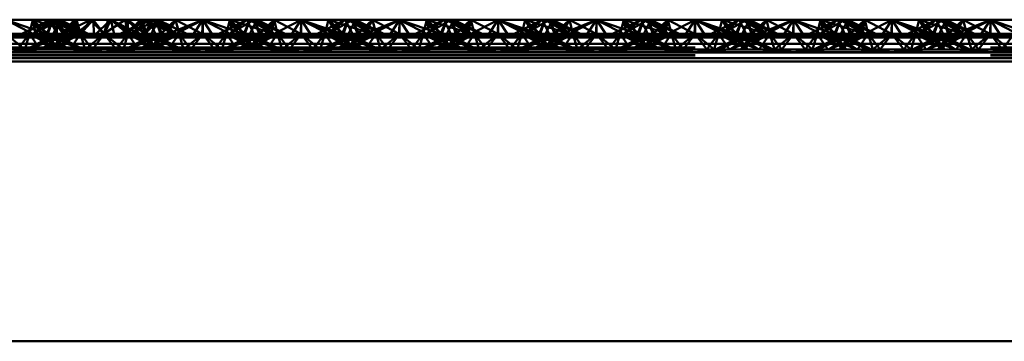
# Paper-space layout 'Layout1' of a CAD drawing. Extents: x -2 to 1033, y -36 to 596.
# Tile 127 of 256: x 370.292 to 372.792, y 405.325 to 406.141. Entities that reach past the tile are written whole.
import ezdxf

# ---------------------------------------------------------------- set-up
doc = ezdxf.new("R2010")
doc.units = 0
doc.linetypes.add('ACAD_ISO02W100', pattern=[15, 12, -3])
doc.layers.add('SS_ZEBRIKY', color=24, linetype='CONTINUOUS', lineweight=50)

psp = doc.layouts.get("Layout1")

# ---------------------------------------------------------------- linework, layer by layer
at = {"layer": 'SS_ZEBRIKY', "color": 3, "linetype": 'ACAD_ISO02W100', "ltscale": 0.25}
for p, q in [((370.2563, 406.1408), (370.333, 406.1008)), ((370.3758, 406.1408), (370.2969, 406.105)), ((370.3253, 406.1408), (370.3163, 406.105)), ((370.3971, 406.1408), (370.3248, 406.105)), ((370.3758, 406.1408), (370.3248, 406.105)), ((370.3253, 406.1408), (370.333, 406.1008)), ((370.3253, 406.1408), (370.3466, 406.1042)), ((370.3634, 406.105), (370.3253, 406.1408)), ((370.3393, 406.1263), (370.3599, 406.105)), ((370.3516, 406.1324), (370.4369, 406.105)), ((370.3758, 406.1408), (370.3603, 406.105)), ((370.3603, 406.105), (370.3724, 406.133)), ((370.3634, 406.105), (370.3758, 406.1408)), ((370.3684, 406.1408), (370.3863, 406.105)), ((370.3724, 406.133), (370.3758, 406.1408)), ((370.3758, 406.1408), (370.3863, 406.105)), ((370.3758, 406.1408), (370.4024, 406.105)), ((370.3758, 406.1408), (370.4369, 406.105)), ((370.4389, 406.105), (370.3758, 406.1408)), ((370.3758, 406.1408), (370.4658, 406.105)), ((370.3813, 406.115), (370.3942, 406.1408)), ((370.3863, 406.105), (370.3865, 406.1408)), ((370.4024, 406.105), (370.3865, 406.1408)), ((370.4389, 406.105), (370.3942, 406.1408)), ((370.4658, 406.105), (370.3942, 406.1408)), ((370.3971, 406.1408), (370.401, 406.105)), ((370.3971, 406.1408), (370.4024, 406.105)), ((370.3971, 406.1408), (370.4463, 406.105)), ((370.401, 406.105), (370.4711, 406.1408)), ((370.401, 406.105), (370.43, 406.1408)), ((370.4024, 406.105), (370.4358, 406.1408)), ((370.43, 406.1408), (370.4463, 406.105)), ((370.4463, 406.105), (370.4358, 406.1408)), ((370.4778, 406.1408), (370.4463, 406.105)), ((370.4463, 406.105), (370.4711, 406.1408)), ((370.4711, 406.1408), (370.5053, 406.105)), ((370.4711, 406.1408), (370.5063, 406.105)), ((370.5063, 406.105), (370.4778, 406.1408)), ((370.5053, 406.105), (370.5597, 406.1408)), ((370.5159, 406.1408), (370.5053, 406.105)), ((370.5063, 406.105), (370.5597, 406.1408)), ((370.5228, 406.1408), (370.5063, 406.105)), ((370.5159, 406.1408), (370.5063, 406.105)), ((370.5228, 406.1408), (370.5663, 406.105)), ((370.6184, 406.1408), (370.5469, 406.105)), ((370.5663, 406.105), (370.5597, 406.1408)), ((370.5597, 406.1408), (370.6099, 406.105)), ((370.566, 406.1408), (370.5663, 406.105)), ((370.5663, 406.105), (370.6029, 406.1408)), ((370.5663, 406.105), (370.5978, 406.1408)), ((370.6369, 406.1408), (370.5743, 406.105)), ((370.6184, 406.1408), (370.5743, 406.105)), ((370.5748, 406.105), (370.6369, 406.1408)), ((370.5748, 406.105), (370.6184, 406.1408)), ((370.5978, 406.1408), (370.6099, 406.105)), ((370.5978, 406.1408), (370.6103, 406.105)), ((370.6869, 406.105), (370.5978, 406.1408)), ((370.6029, 406.1408), (370.6103, 406.105)), ((370.6103, 406.105), (370.6429, 406.1408)), ((370.6103, 406.105), (370.6418, 406.1408)), ((370.6295, 406.1408), (370.6103, 406.105)), ((370.6103, 406.105), (370.6262, 406.1408)), ((370.6184, 406.1408), (370.6311, 406.1154)), ((370.6869, 406.105), (370.6262, 406.1408)), ((370.6263, 406.105), (370.6429, 406.1408)), ((370.6263, 406.105), (370.6418, 406.1408)), ((370.6369, 406.1408), (370.6493, 406.105)), ((370.6397, 406.1338), (370.6369, 406.1408)), ((370.6369, 406.1408), (370.6398, 406.1341)), ((370.6524, 406.105), (370.6369, 406.1408)), ((370.651, 406.105), (370.6397, 406.1338)), ((370.6398, 406.1341), (370.6524, 406.105)), ((370.6869, 406.105), (370.6418, 406.1408)), ((370.7158, 406.105), (370.6418, 406.1408)), ((370.6874, 406.1408), (370.6493, 406.105)), ((370.651, 406.105), (370.6726, 406.1262)), ((370.6661, 406.1042), (370.7563, 406.1408)), ((370.6661, 406.1042), (370.6874, 406.1408)), ((370.6796, 406.1008), (370.7563, 406.1408)), ((370.6874, 406.1408), (370.6936, 406.1159)), ((370.6874, 406.1408), (370.6963, 406.105)), ((370.7563, 406.1408), (370.7303, 406.1008)), ((370.7563, 406.1408), (370.7824, 406.1008)), ((370.7563, 406.1408), (370.833, 406.1008)), ((370.7563, 406.1408), (370.7563, 406.105)), ((370.8253, 406.1408), (370.8163, 406.105)), ((370.8869, 406.1408), (370.8248, 406.105)), ((370.8248, 406.105), (370.8684, 406.1408)), ((370.8253, 406.1408), (370.833, 406.1008)), ((370.8253, 406.1408), (370.8466, 406.1042)), ((370.8634, 406.105), (370.8253, 406.1408)), ((370.8393, 406.1263), (370.8599, 406.105)), ((370.8516, 406.1324), (370.9369, 406.105)), ((370.8758, 406.1408), (370.8603, 406.105)), ((370.8603, 406.105), (370.8724, 406.133)), ((370.8634, 406.105), (370.8758, 406.1408)), ((370.8684, 406.1408), (370.8863, 406.105)), ((370.8724, 406.133), (370.8758, 406.1408)), ((370.8758, 406.1408), (370.9369, 406.105)), ((370.9389, 406.105), (370.8758, 406.1408)), ((370.8758, 406.1408), (370.9658, 406.105)), ((370.8813, 406.115), (370.8942, 406.1408)), ((370.8869, 406.1408), (370.901, 406.105)), ((370.8869, 406.1408), (370.9024, 406.105)), ((370.9389, 406.105), (370.8942, 406.1408)), ((370.9658, 406.105), (370.8942, 406.1408)), ((370.9374, 406.1408), (370.901, 406.105)), ((370.9374, 406.1408), (370.9463, 406.105)), ((370.9374, 406.1408), (371.0053, 406.105)), ((371.0063, 406.1408), (371.0053, 406.105)), ((371.0063, 406.1408), (371.1099, 406.105)), ((371.0063, 406.1408), (371.0063, 406.105)), ((371.1184, 406.1408), (371.0469, 406.105)), ((371.0663, 406.105), (371.0753, 406.1408)), ((371.1369, 406.1408), (371.0743, 406.105)), ((371.1184, 406.1408), (371.0743, 406.105)), ((371.0748, 406.105), (371.1369, 406.1408)), ((371.0748, 406.105), (371.1184, 406.1408)), ((371.1099, 406.105), (371.0753, 406.1408)), ((371.1869, 406.105), (371.0753, 406.1408)), ((371.1103, 406.105), (371.1258, 406.1408)), ((371.1184, 406.1408), (371.1313, 406.115)), ((371.1869, 406.105), (371.1258, 406.1408)), ((371.2158, 406.105), (371.1258, 406.1408)), ((371.1263, 406.105), (371.1442, 406.1408)), ((371.1369, 406.1408), (371.1493, 406.105)), ((371.1401, 406.1326), (371.1369, 406.1408)), ((371.1369, 406.1408), (371.1403, 406.133)), ((371.1524, 406.105), (371.1369, 406.1408)), ((371.151, 406.105), (371.1401, 406.1326)), ((371.1403, 406.133), (371.1524, 406.105)), ((371.1874, 406.1408), (371.1493, 406.105)), ((371.151, 406.105), (371.1728, 406.1265)), ((371.1661, 406.1042), (371.2563, 406.1408)), ((371.1661, 406.1042), (371.1874, 406.1408)), ((371.1796, 406.1008), (371.2563, 406.1408)), ((371.1874, 406.1408), (371.1963, 406.105)), ((371.1936, 406.1161), (371.1874, 406.1408)), ((371.2563, 406.1408), (371.2303, 406.1008)), ((371.2563, 406.1408), (371.2824, 406.1008)), ((371.2563, 406.1408), (371.333, 406.1008)), ((371.2563, 406.1408), (371.2563, 406.105)), ((371.3253, 406.1408), (371.3163, 406.105)), ((371.3869, 406.1408), (371.3248, 406.105)), ((371.3248, 406.105), (371.3684, 406.1408)), ((371.3253, 406.1408), (371.333, 406.1008)), ((371.3253, 406.1408), (371.3466, 406.1042)), ((371.3253, 406.1408), (371.3634, 406.105)), ((371.3393, 406.1263), (371.3599, 406.105)), ((371.3516, 406.1324), (371.3767, 406.1243)), ((371.3758, 406.1408), (371.3603, 406.105)), ((371.3603, 406.105), (371.3724, 406.133)), ((371.3634, 406.105), (371.3758, 406.1408)), ((371.3684, 406.1408), (371.3863, 406.105)), ((371.3724, 406.133), (371.3758, 406.1408)), ((371.3758, 406.1408), (371.4369, 406.105)), ((371.4389, 406.105), (371.3758, 406.1408)), ((371.3758, 406.1408), (371.4658, 406.105)), ((371.3813, 406.115), (371.3942, 406.1408)), ((371.3869, 406.1408), (371.401, 406.105)), ((371.3869, 406.1408), (371.4024, 406.105)), ((371.4389, 406.105), (371.3942, 406.1408)), ((371.4658, 406.105), (371.3942, 406.1408)), ((371.4374, 406.1408), (371.401, 406.105)), ((371.4374, 406.1408), (371.4463, 406.105)), ((371.4374, 406.1408), (371.5053, 406.105)), ((371.5063, 406.1408), (371.5053, 406.105)), ((371.5063, 406.1408), (371.6099, 406.105)), ((371.5063, 406.1408), (371.5063, 406.105)), ((371.6184, 406.1408), (371.5469, 406.105)), ((371.5663, 406.105), (371.5753, 406.1408)), ((371.6369, 406.1408), (371.5743, 406.105)), ((371.6184, 406.1408), (371.5743, 406.105)), ((371.5748, 406.105), (371.6369, 406.1408)), ((371.5748, 406.105), (371.6184, 406.1408)), ((371.6099, 406.105), (371.5753, 406.1408)), ((371.6869, 406.105), (371.5753, 406.1408)), ((371.6103, 406.105), (371.6258, 406.1408)), ((371.6184, 406.1408), (371.6313, 406.115)), ((371.6869, 406.105), (371.6258, 406.1408)), ((371.7158, 406.105), (371.6258, 406.1408)), ((371.6263, 406.105), (371.6442, 406.1408)), ((371.6369, 406.1408), (371.6493, 406.105)), ((371.6401, 406.1326), (371.6369, 406.1408)), ((371.6524, 406.105), (371.6369, 406.1408)), ((371.6369, 406.1408), (371.6403, 406.133)), ((371.651, 406.105), (371.6401, 406.1326)), ((371.6403, 406.133), (371.6524, 406.105)), ((371.6493, 406.105), (371.6874, 406.1408)), ((371.651, 406.105), (371.6728, 406.1265)), ((371.6661, 406.1042), (371.7563, 406.1408)), ((371.6661, 406.1042), (371.6874, 406.1408)), ((371.6796, 406.1008), (371.7563, 406.1408)), ((371.6963, 406.105), (371.6874, 406.1408)), ((371.7563, 406.1408), (371.7303, 406.1008)), ((371.7563, 406.1408), (371.7824, 406.1008)), ((371.7563, 406.1408), (371.833, 406.1008)), ((371.7563, 406.1408), (371.7563, 406.105)), ((371.8253, 406.1408), (371.8163, 406.105)), ((371.8869, 406.1408), (371.8248, 406.105)), ((371.8248, 406.105), (371.8684, 406.1408)), ((371.8253, 406.1408), (371.833, 406.1008)), ((371.8253, 406.1408), (371.8466, 406.1042)), ((371.8253, 406.1408), (371.8634, 406.105)), ((371.8393, 406.1263), (371.8599, 406.105)), ((371.8516, 406.1324), (371.9369, 406.105)), ((371.8758, 406.1408), (371.8603, 406.105)), ((371.8724, 406.133), (371.8603, 406.105)), ((371.8758, 406.1408), (371.8634, 406.105)), ((371.8684, 406.1408), (371.8863, 406.105)), ((371.8758, 406.1408), (371.8724, 406.133)), ((371.8758, 406.1408), (371.9369, 406.105)), ((371.9389, 406.105), (371.8758, 406.1408)), ((371.8758, 406.1408), (371.9658, 406.105)), ((371.8813, 406.115), (371.8942, 406.1408)), ((371.8869, 406.1408), (371.901, 406.105)), ((371.8869, 406.1408), (371.9024, 406.105)), ((371.9389, 406.105), (371.8942, 406.1408)), ((371.9658, 406.105), (371.8942, 406.1408)), ((371.9374, 406.1408), (371.901, 406.105)), ((371.9374, 406.1408), (371.9463, 406.105)), ((371.9374, 406.1408), (372.0053, 406.105)), ((372.0063, 406.1408), (372.0053, 406.105)), ((372.1099, 406.105), (372.0063, 406.1408)), ((372.0063, 406.1408), (372.0063, 406.105)), ((372.1184, 406.1408), (372.0469, 406.105)), ((372.0663, 406.105), (372.0753, 406.1408)), ((372.1369, 406.1408), (372.0743, 406.105)), ((372.1184, 406.1408), (372.0743, 406.105)), ((372.0748, 406.105), (372.1369, 406.1408)), ((372.0748, 406.105), (372.1184, 406.1408)), ((372.1099, 406.105), (372.0753, 406.1408)), ((372.1869, 406.105), (372.0753, 406.1408)), ((372.1103, 406.105), (372.1258, 406.1408)), ((372.1184, 406.1408), (372.1313, 406.115)), ((372.1869, 406.105), (372.1258, 406.1408)), ((372.2158, 406.105), (372.1258, 406.1408)), ((372.1263, 406.105), (372.1442, 406.1408)), ((372.1369, 406.1408), (372.1493, 406.105)), ((372.1401, 406.1326), (372.1369, 406.1408)), ((372.1403, 406.133), (372.1369, 406.1408)), ((372.1524, 406.105), (372.1369, 406.1408)), ((372.151, 406.105), (372.1401, 406.1326)), ((372.1524, 406.105), (372.1403, 406.133)), ((372.1493, 406.105), (372.1874, 406.1408)), ((372.151, 406.105), (372.1728, 406.1265)), ((372.1661, 406.1042), (372.2563, 406.1408)), ((372.1661, 406.1042), (372.1874, 406.1408)), ((372.1796, 406.1008), (372.2563, 406.1408)), ((372.1963, 406.105), (372.1874, 406.1408)), ((372.1936, 406.1161), (372.1874, 406.1408)), ((372.2563, 406.1408), (372.2303, 406.1008)), ((372.2824, 406.1008), (372.2563, 406.1408)), ((372.2563, 406.1408), (372.333, 406.1008)), ((372.2563, 406.105), (372.2563, 406.1408)), ((372.3253, 406.1408), (372.3163, 406.105)), ((372.3869, 406.1408), (372.3248, 406.105)), ((372.3248, 406.105), (372.3684, 406.1408)), ((372.333, 406.1008), (372.3253, 406.1408)), ((372.3253, 406.1408), (372.3466, 406.1042)), ((372.3253, 406.1408), (372.3634, 406.105)), ((372.3393, 406.1263), (372.3599, 406.105)), ((372.3516, 406.1324), (372.3767, 406.1243)), ((372.3758, 406.1408), (372.3603, 406.105)), ((372.3758, 406.1408), (372.3634, 406.105)), ((372.3684, 406.1408), (372.3863, 406.105)), ((372.3758, 406.1408), (372.3724, 406.133)), ((372.3758, 406.1408), (372.4369, 406.105)), ((372.3758, 406.1408), (372.4389, 406.105)), ((372.3758, 406.1408), (372.4658, 406.105)), ((372.3813, 406.115), (372.3942, 406.1408)), ((372.3869, 406.1408), (372.401, 406.105)), ((372.3869, 406.1408), (372.4024, 406.105)), ((372.4389, 406.105), (372.3942, 406.1408)), ((372.4658, 406.105), (372.3942, 406.1408)), ((372.4374, 406.1408), (372.401, 406.105)), ((372.4374, 406.1408), (372.4463, 406.105)), ((372.4374, 406.1408), (372.5053, 406.105)), ((372.5063, 406.1408), (372.5053, 406.105)), ((372.6099, 406.105), (372.5063, 406.1408)), ((372.5063, 406.1408), (372.5063, 406.105)), ((372.6184, 406.1408), (372.5469, 406.105)), ((372.5663, 406.105), (372.5753, 406.1408)), ((372.6369, 406.1408), (372.5743, 406.105)), ((372.5743, 406.105), (372.6184, 406.1408)), ((372.5748, 406.105), (372.6369, 406.1408)), ((372.5748, 406.105), (372.6184, 406.1408)), ((372.6099, 406.105), (372.5753, 406.1408)), ((372.6869, 406.105), (372.5753, 406.1408)), ((372.6103, 406.105), (372.6258, 406.1408)), ((372.6184, 406.1408), (372.6313, 406.115)), ((372.6869, 406.105), (372.6258, 406.1408)), ((372.7158, 406.105), (372.6258, 406.1408)), ((372.6263, 406.105), (372.6442, 406.1408)), ((372.6493, 406.105), (372.6369, 406.1408)), ((372.6401, 406.1326), (372.6369, 406.1408)), ((372.6524, 406.105), (372.6369, 406.1408)), ((372.6403, 406.133), (372.6369, 406.1408)), ((372.651, 406.105), (372.6401, 406.1326)), ((372.6524, 406.105), (372.6403, 406.133)), ((372.6493, 406.105), (372.6874, 406.1408)), ((372.6728, 406.1265), (372.651, 406.105)), ((372.6661, 406.1042), (372.7563, 406.1408)), ((372.6661, 406.1042), (372.6874, 406.1408)), ((372.6796, 406.1008), (372.7563, 406.1408)), ((372.6963, 406.105), (372.6874, 406.1408)), ((372.7563, 406.1408), (372.7303, 406.1008)), ((372.7824, 406.1008), (372.7563, 406.1408)), ((372.7563, 406.1408), (372.833, 406.1008)), ((372.7563, 406.105), (372.7563, 406.1408)), ((370.2563, 406.105), (370.3048, 406.065)), ((370.2563, 406.0955), (370.333, 406.1008)), ((370.3163, 406.105), (370.2863, 406.065)), ((370.3163, 406.105), (370.3048, 406.065)), ((370.3083, 406.065), (370.4024, 406.105)), ((370.3863, 406.105), (370.3083, 406.065)), ((370.3163, 406.105), (370.3344, 406.0784)), ((370.3163, 406.105), (370.3903, 406.065)), ((370.3163, 406.105), (370.3559, 406.0894)), ((370.4024, 406.105), (370.3183, 406.065)), ((370.3863, 406.105), (370.3183, 406.065)), ((370.3226, 406.1179), (370.3599, 406.105)), ((370.333, 406.1008), (370.3466, 406.1042)), ((370.3448, 406.065), (370.4463, 406.105)), ((370.3448, 406.065), (370.4024, 406.105)), ((370.3466, 406.1042), (370.3634, 406.105)), ((370.3603, 406.105), (370.3903, 406.065)), ((370.3713, 406.0973), (370.3603, 406.105)), ((370.3603, 406.105), (370.4444, 406.065)), ((370.3745, 406.099), (370.3603, 406.105)), ((370.4463, 406.105), (370.3724, 406.065)), ((370.4024, 406.105), (370.3724, 406.065)), ((370.3763, 406.105), (370.3813, 406.115)), ((370.3763, 406.105), (370.4444, 406.065)), ((370.3813, 406.1025), (370.3763, 406.105)), ((370.4543, 406.065), (370.3813, 406.1025)), ((370.4024, 406.105), (370.3993, 406.105)), ((370.4463, 406.105), (370.4024, 406.105)), ((370.4161, 406.1042), (370.5966, 406.1042)), ((370.4192, 406.065), (370.4463, 406.105)), ((370.4463, 406.105), (370.4579, 406.065)), ((370.4463, 406.105), (370.4764, 406.065)), ((370.5063, 406.105), (370.4463, 406.105)), ((370.5063, 406.105), (370.4579, 406.065)), ((370.4764, 406.065), (370.5063, 406.105)), ((370.5363, 406.065), (370.5063, 406.105)), ((370.5548, 406.065), (370.5063, 406.105)), ((370.5663, 406.105), (370.5063, 406.105)), ((370.5363, 406.065), (370.5663, 406.105)), ((370.5548, 406.065), (370.5663, 406.105)), ((370.6313, 406.1025), (370.5583, 406.065)), ((370.5663, 406.105), (370.5935, 406.065)), ((370.6403, 406.065), (370.5663, 406.105)), ((370.5663, 406.105), (370.6679, 406.065)), ((370.6103, 406.105), (370.5663, 406.105)), ((370.5683, 406.065), (370.6524, 406.105)), ((370.5683, 406.065), (370.6363, 406.105)), ((370.6403, 406.065), (370.6103, 406.105)), ((370.6103, 406.105), (370.6679, 406.065)), ((370.6944, 406.065), (370.6103, 406.105)), ((370.6103, 406.105), (370.7043, 406.065)), ((370.6134, 406.105), (370.6103, 406.105)), ((370.6963, 406.105), (370.6224, 406.065)), ((370.6224, 406.065), (370.6524, 406.105)), ((370.6944, 406.065), (370.6263, 406.105)), ((370.7043, 406.065), (370.6263, 406.105)), ((370.6311, 406.1154), (370.6363, 406.105)), ((370.6363, 406.105), (370.6313, 406.1025)), ((370.6524, 406.105), (370.6382, 406.099)), ((370.6413, 406.0973), (370.6524, 406.105)), ((370.6493, 406.105), (370.6661, 406.1042)), ((370.6568, 406.0894), (370.6963, 406.105)), ((370.6661, 406.1042), (370.6796, 406.1008)), ((370.6783, 406.0784), (370.6963, 406.105)), ((370.6796, 406.1008), (370.7563, 406.0955)), ((370.6936, 406.1159), (370.6963, 406.105)), ((370.7079, 406.065), (370.6963, 406.105)), ((370.6963, 406.105), (370.7264, 406.065)), ((370.7079, 406.065), (370.7563, 406.105)), ((370.7563, 406.105), (370.7264, 406.065)), ((370.7303, 406.1008), (370.7563, 406.0955)), ((370.7563, 406.105), (370.7863, 406.065)), ((370.7563, 406.105), (370.8048, 406.065)), ((370.7563, 406.0955), (370.833, 406.1008)), ((370.7824, 406.1008), (370.7563, 406.0955)), ((370.7863, 406.065), (370.8163, 406.105)), ((370.8163, 406.105), (370.8048, 406.065)), ((370.8083, 406.065), (370.9024, 406.105)), ((370.8863, 406.105), (370.8083, 406.065)), ((370.8163, 406.105), (370.8344, 406.0784)), ((370.8163, 406.105), (370.8903, 406.065)), ((370.8163, 406.105), (370.8559, 406.0894)), ((370.9024, 406.105), (370.8183, 406.065)), ((370.8863, 406.105), (370.8183, 406.065)), ((370.8226, 406.1179), (370.8599, 406.105)), ((370.833, 406.1008), (370.8466, 406.1042)), ((370.8448, 406.065), (370.9463, 406.105)), ((370.8448, 406.065), (370.9024, 406.105)), ((370.8466, 406.1042), (370.8634, 406.105)), ((370.8603, 406.105), (370.8903, 406.065)), ((370.8603, 406.105), (370.8713, 406.0973)), ((370.8603, 406.105), (370.9444, 406.065)), ((370.8745, 406.099), (370.8603, 406.105)), ((370.9463, 406.105), (370.8724, 406.065)), ((370.9024, 406.105), (370.8724, 406.065)), ((370.8763, 406.105), (370.8813, 406.115)), ((370.8763, 406.105), (370.9444, 406.065)), ((370.8813, 406.1025), (370.8763, 406.105)), ((370.9543, 406.065), (370.8813, 406.1025)), ((370.9024, 406.105), (370.8993, 406.105)), ((370.9463, 406.105), (370.9024, 406.105)), ((370.9161, 406.1042), (371.0966, 406.1042)), ((370.9463, 406.105), (370.9192, 406.065)), ((370.9463, 406.105), (370.9579, 406.065)), ((370.9463, 406.105), (370.9764, 406.065)), ((371.0063, 406.105), (370.9463, 406.105)), ((371.0063, 406.105), (370.9579, 406.065)), ((370.9764, 406.065), (371.0063, 406.105)), ((371.0063, 406.105), (371.0363, 406.065)), ((371.0063, 406.105), (371.0548, 406.065)), ((371.0663, 406.105), (371.0063, 406.105)), ((371.0363, 406.065), (371.0663, 406.105)), ((371.0548, 406.065), (371.0663, 406.105)), ((371.1313, 406.1025), (371.0583, 406.065)), ((371.0663, 406.105), (371.0935, 406.065)), ((371.1403, 406.065), (371.0663, 406.105)), ((371.0663, 406.105), (371.1679, 406.065)), ((371.1103, 406.105), (371.0663, 406.105)), ((371.0683, 406.065), (371.1524, 406.105)), ((371.0683, 406.065), (371.1363, 406.105)), ((371.1403, 406.065), (371.1103, 406.105)), ((371.1103, 406.105), (371.1679, 406.065)), ((371.1944, 406.065), (371.1103, 406.105)), ((371.1103, 406.105), (371.2043, 406.065)), ((371.1134, 406.105), (371.1103, 406.105)), ((371.1224, 406.065), (371.1963, 406.105)), ((371.1224, 406.065), (371.1524, 406.105)), ((371.1944, 406.065), (371.1263, 406.105)), ((371.2043, 406.065), (371.1263, 406.105)), ((371.1313, 406.115), (371.1363, 406.105)), ((371.1363, 406.105), (371.1313, 406.1025)), ((371.1382, 406.099), (371.1524, 406.105)), ((371.1413, 406.0973), (371.1524, 406.105)), ((371.1493, 406.105), (371.1661, 406.1042)), ((371.1568, 406.0894), (371.1963, 406.105)), ((371.1796, 406.1008), (371.1661, 406.1042)), ((371.1783, 406.0784), (371.1963, 406.105)), ((371.2563, 406.0955), (371.1796, 406.1008)), ((371.1963, 406.105), (371.1936, 406.1161)), ((371.2079, 406.065), (371.1963, 406.105)), ((371.1963, 406.105), (371.2264, 406.065)), ((371.2079, 406.065), (371.2563, 406.105)), ((371.2563, 406.105), (371.2264, 406.065)), ((371.2303, 406.1008), (371.2563, 406.0955)), ((371.2563, 406.105), (371.2863, 406.065)), ((371.2563, 406.105), (371.3048, 406.065)), ((371.2563, 406.0955), (371.333, 406.1008)), ((371.2824, 406.1008), (371.2563, 406.0955)), ((371.2863, 406.065), (371.3163, 406.105)), ((371.3163, 406.105), (371.3048, 406.065)), ((371.3083, 406.065), (371.4024, 406.105)), ((371.3863, 406.105), (371.3083, 406.065)), ((371.3163, 406.105), (371.3344, 406.0784)), ((371.3163, 406.105), (371.3903, 406.065)), ((371.3163, 406.105), (371.3559, 406.0894)), ((371.4024, 406.105), (371.3183, 406.065)), ((371.3863, 406.105), (371.3183, 406.065)), ((371.3226, 406.1179), (371.3599, 406.105)), ((371.333, 406.1008), (371.3466, 406.1042)), ((371.3448, 406.065), (371.4463, 406.105)), ((371.3448, 406.065), (371.4024, 406.105)), ((371.3634, 406.105), (371.3466, 406.1042)), ((371.3603, 406.105), (371.3903, 406.065)), ((371.3603, 406.105), (371.3713, 406.0973)), ((371.3603, 406.105), (371.4444, 406.065)), ((371.3745, 406.099), (371.3603, 406.105)), ((371.4463, 406.105), (371.3724, 406.065)), ((371.4024, 406.105), (371.3724, 406.065)), ((371.3763, 406.105), (371.3813, 406.115)), ((371.3763, 406.105), (371.4444, 406.065)), ((371.3813, 406.1025), (371.3763, 406.105)), ((371.3767, 406.1243), (371.4369, 406.105)), ((371.4543, 406.065), (371.3813, 406.1025)), ((371.4024, 406.105), (371.3993, 406.105)), ((371.4463, 406.105), (371.4024, 406.105)), ((371.4161, 406.1042), (371.5966, 406.1042)), ((371.4463, 406.105), (371.4192, 406.065)), ((371.4463, 406.105), (371.4579, 406.065)), ((371.4463, 406.105), (371.4764, 406.065)), ((371.5063, 406.105), (371.4463, 406.105)), ((371.5063, 406.105), (371.4579, 406.065)), ((371.4764, 406.065), (371.5063, 406.105)), ((371.5063, 406.105), (371.5363, 406.065)), ((371.5063, 406.105), (371.5548, 406.065)), ((371.5663, 406.105), (371.5063, 406.105)), ((371.5363, 406.065), (371.5663, 406.105)), ((371.5548, 406.065), (371.5663, 406.105)), ((371.6313, 406.1025), (371.5583, 406.065)), ((371.5663, 406.105), (371.5935, 406.065)), ((371.6403, 406.065), (371.5663, 406.105)), ((371.5663, 406.105), (371.6679, 406.065)), ((371.6103, 406.105), (371.5663, 406.105)), ((371.5683, 406.065), (371.6524, 406.105)), ((371.6363, 406.105), (371.5683, 406.065)), ((371.6403, 406.065), (371.6103, 406.105)), ((371.6103, 406.105), (371.6679, 406.065)), ((371.6944, 406.065), (371.6103, 406.105)), ((371.6103, 406.105), (371.7043, 406.065)), ((371.6134, 406.105), (371.6103, 406.105)), ((371.6224, 406.065), (371.6963, 406.105)), ((371.6224, 406.065), (371.6524, 406.105)), ((371.6944, 406.065), (371.6263, 406.105)), ((371.7043, 406.065), (371.6263, 406.105)), ((371.6313, 406.115), (371.6363, 406.105)), ((371.6363, 406.105), (371.6313, 406.1025)), ((371.6382, 406.099), (371.6524, 406.105)), ((371.6413, 406.0973), (371.6524, 406.105)), ((371.6493, 406.105), (371.6661, 406.1042)), ((371.6568, 406.0894), (371.6963, 406.105)), ((371.6661, 406.1042), (371.6796, 406.1008)), ((371.6783, 406.0784), (371.6963, 406.105)), ((371.6796, 406.1008), (371.7563, 406.0955)), ((371.6963, 406.105), (371.6936, 406.1161)), ((371.7079, 406.065), (371.6963, 406.105)), ((371.6963, 406.105), (371.7264, 406.065)), ((371.7079, 406.065), (371.7563, 406.105)), ((371.7563, 406.105), (371.7264, 406.065)), ((371.7303, 406.1008), (371.7563, 406.0955)), ((371.7563, 406.105), (371.7863, 406.065)), ((371.7563, 406.105), (371.8048, 406.065)), ((371.7563, 406.0955), (371.833, 406.1008)), ((371.7824, 406.1008), (371.7563, 406.0955)), ((371.7863, 406.065), (371.8163, 406.105)), ((371.8163, 406.105), (371.8048, 406.065)), ((371.8083, 406.065), (371.9024, 406.105)), ((371.8863, 406.105), (371.8083, 406.065)), ((371.8163, 406.105), (371.8344, 406.0784)), ((371.8163, 406.105), (371.8903, 406.065)), ((371.8163, 406.105), (371.8559, 406.0894)), ((371.9024, 406.105), (371.8183, 406.065)), ((371.8863, 406.105), (371.8183, 406.065)), ((371.8226, 406.1179), (371.8599, 406.105)), ((371.833, 406.1008), (371.8466, 406.1042)), ((371.8448, 406.065), (371.9463, 406.105)), ((371.8448, 406.065), (371.9024, 406.105)), ((371.8634, 406.105), (371.8466, 406.1042)), ((371.8603, 406.105), (371.8903, 406.065)), ((371.8603, 406.105), (371.8713, 406.0973)), ((371.8603, 406.105), (371.9444, 406.065)), ((371.9543, 406.065), (371.8603, 406.105)), ((371.9463, 406.105), (371.8724, 406.065)), ((371.9024, 406.105), (371.8724, 406.065)), ((371.8763, 406.105), (371.8813, 406.115)), ((371.8763, 406.105), (371.9444, 406.065)), ((371.8813, 406.1025), (371.8763, 406.105)), ((371.9543, 406.065), (371.8813, 406.1025)), ((371.9024, 406.105), (371.8993, 406.105)), ((371.9463, 406.105), (371.9024, 406.105)), ((371.9161, 406.1042), (372.0966, 406.1042)), ((371.9463, 406.105), (371.9192, 406.065)), ((371.9463, 406.105), (371.9579, 406.065)), ((371.9463, 406.105), (371.9764, 406.065)), ((372.0063, 406.105), (371.9463, 406.105)), ((372.0063, 406.105), (371.9579, 406.065)), ((371.9764, 406.065), (372.0063, 406.105)), ((372.0363, 406.065), (372.0063, 406.105)), ((372.0548, 406.065), (372.0063, 406.105)), ((372.0663, 406.105), (372.0063, 406.105)), ((372.0363, 406.065), (372.0663, 406.105)), ((372.0548, 406.065), (372.0663, 406.105)), ((372.1313, 406.1025), (372.0583, 406.065)), ((372.0663, 406.105), (372.0935, 406.065)), ((372.1403, 406.065), (372.0663, 406.105)), ((372.0663, 406.105), (372.1679, 406.065)), ((372.1103, 406.105), (372.0663, 406.105)), ((372.0683, 406.065), (372.1524, 406.105)), ((372.0683, 406.065), (372.1363, 406.105)), ((372.1403, 406.065), (372.1103, 406.105)), ((372.1103, 406.105), (372.1679, 406.065)), ((372.1944, 406.065), (372.1103, 406.105)), ((372.1103, 406.105), (372.2043, 406.065)), ((372.1134, 406.105), (372.1103, 406.105)), ((372.1224, 406.065), (372.1963, 406.105)), ((372.1224, 406.065), (372.1524, 406.105)), ((372.1944, 406.065), (372.1263, 406.105)), ((372.2043, 406.065), (372.1263, 406.105)), ((372.1313, 406.115), (372.1363, 406.105)), ((372.1363, 406.105), (372.1313, 406.1025)), ((372.1382, 406.099), (372.1524, 406.105)), ((372.1413, 406.0973), (372.1524, 406.105)), ((372.1493, 406.105), (372.1661, 406.1042)), ((372.1568, 406.0894), (372.1963, 406.105)), ((372.1661, 406.1042), (372.1796, 406.1008)), ((372.1783, 406.0784), (372.1963, 406.105)), ((372.1796, 406.1008), (372.2563, 406.0955)), ((372.1963, 406.105), (372.1936, 406.1161)), ((372.2079, 406.065), (372.1963, 406.105)), ((372.1963, 406.105), (372.2264, 406.065)), ((372.2079, 406.065), (372.2563, 406.105)), ((372.2264, 406.065), (372.2563, 406.105)), ((372.2303, 406.1008), (372.2563, 406.0955)), ((372.2563, 406.105), (372.2863, 406.065)), ((372.2563, 406.105), (372.3048, 406.065)), ((372.2563, 406.0955), (372.333, 406.1008)), ((372.2563, 406.0955), (372.2824, 406.1008)), ((372.2863, 406.065), (372.3163, 406.105)), ((372.3048, 406.065), (372.3163, 406.105)), ((372.3083, 406.065), (372.4024, 406.105)), ((372.3863, 406.105), (372.3083, 406.065)), ((372.3163, 406.105), (372.3344, 406.0784)), ((372.3163, 406.105), (372.3903, 406.065)), ((372.3163, 406.105), (372.3559, 406.0894)), ((372.4024, 406.105), (372.3183, 406.065)), ((372.3863, 406.105), (372.3183, 406.065)), ((372.3226, 406.1179), (372.3599, 406.105)), ((372.333, 406.1008), (372.3466, 406.1042)), ((372.3448, 406.065), (372.4463, 406.105)), ((372.3448, 406.065), (372.4024, 406.105)), ((372.3634, 406.105), (372.3466, 406.1042)), ((372.3603, 406.105), (372.3903, 406.065)), ((372.3603, 406.105), (372.3713, 406.0973)), ((372.3603, 406.105), (372.4444, 406.065)), ((372.3745, 406.099), (372.3603, 406.105)), ((372.4463, 406.105), (372.3724, 406.065)), ((372.4024, 406.105), (372.3724, 406.065)), ((372.3763, 406.105), (372.3813, 406.115)), ((372.3763, 406.105), (372.4444, 406.065)), ((372.3813, 406.1025), (372.3763, 406.105)), ((372.3767, 406.1243), (372.4369, 406.105)), ((372.4543, 406.065), (372.3813, 406.1025)), ((372.4024, 406.105), (372.3993, 406.105)), ((372.4463, 406.105), (372.4024, 406.105)), ((372.4161, 406.1042), (372.5966, 406.1042)), ((372.4192, 406.065), (372.4463, 406.105)), ((372.4463, 406.105), (372.4579, 406.065)), ((372.4764, 406.065), (372.4463, 406.105)), ((372.5063, 406.105), (372.4463, 406.105)), ((372.4579, 406.065), (372.5063, 406.105)), ((372.4764, 406.065), (372.5063, 406.105)), ((372.5363, 406.065), (372.5063, 406.105)), ((372.5548, 406.065), (372.5063, 406.105)), ((372.5663, 406.105), (372.5063, 406.105)), ((372.5363, 406.065), (372.5663, 406.105)), ((372.5548, 406.065), (372.5663, 406.105)), ((372.5583, 406.065), (372.6524, 406.105)), ((372.6313, 406.1025), (372.5583, 406.065)), ((372.5663, 406.105), (372.5935, 406.065)), ((372.6403, 406.065), (372.5663, 406.105)), ((372.5663, 406.105), (372.6679, 406.065)), ((372.6103, 406.105), (372.5663, 406.105)), ((372.5683, 406.065), (372.6524, 406.105)), ((372.5683, 406.065), (372.6363, 406.105)), ((372.6403, 406.065), (372.6103, 406.105)), ((372.6103, 406.105), (372.6679, 406.065)), ((372.6944, 406.065), (372.6103, 406.105)), ((372.6103, 406.105), (372.7043, 406.065)), ((372.6134, 406.105), (372.6103, 406.105)), ((372.6224, 406.065), (372.6963, 406.105)), ((372.6224, 406.065), (372.6524, 406.105)), ((372.6944, 406.065), (372.6263, 406.105)), ((372.7043, 406.065), (372.6263, 406.105)), ((372.6313, 406.115), (372.6363, 406.105)), ((372.6363, 406.105), (372.6313, 406.1025)), ((372.6413, 406.0973), (372.6524, 406.105)), ((372.6661, 406.1042), (372.6493, 406.105)), ((372.6568, 406.0894), (372.6963, 406.105)), ((372.6796, 406.1008), (372.6661, 406.1042)), ((372.6783, 406.0784), (372.6963, 406.105)), ((372.7563, 406.0955), (372.6796, 406.1008)), ((372.6963, 406.105), (372.6936, 406.1161)), ((372.7079, 406.065), (372.6963, 406.105)), ((372.6963, 406.105), (372.7264, 406.065)), ((372.7079, 406.065), (372.7563, 406.105)), ((372.7563, 406.105), (372.7264, 406.065)), ((372.7303, 406.1008), (372.7563, 406.0955)), ((372.7563, 406.105), (372.7863, 406.065)), ((372.7563, 406.105), (372.8048, 406.065)), ((372.7563, 406.0955), (372.833, 406.1008)), ((372.7563, 406.0955), (372.7824, 406.1008)), ((372.7863, 406.065), (372.8163, 406.105)), ((370.3344, 406.0784), (370.3435, 406.065)), ((370.3559, 406.0894), (370.4179, 406.065)), ((370.4179, 406.065), (370.3713, 406.0973)), ((370.4543, 406.065), (370.3745, 406.099)), ((370.6382, 406.099), (370.5583, 406.065)), ((370.5948, 406.065), (370.6413, 406.0973)), ((370.5948, 406.065), (370.6568, 406.0894)), ((370.6692, 406.065), (370.6783, 406.0784)), ((370.8344, 406.0784), (370.8435, 406.065)), ((370.8559, 406.0894), (370.9179, 406.065)), ((370.8713, 406.0973), (370.9179, 406.065)), ((370.9543, 406.065), (370.8745, 406.099)), ((371.0583, 406.065), (371.1382, 406.099)), ((371.0948, 406.065), (371.1413, 406.0973)), ((371.0948, 406.065), (371.1568, 406.0894)), ((371.1692, 406.065), (371.1783, 406.0784)), ((371.3344, 406.0784), (371.3435, 406.065)), ((371.3559, 406.0894), (371.4179, 406.065)), ((371.3713, 406.0973), (371.4179, 406.065)), ((371.4543, 406.065), (371.3745, 406.099)), ((371.5583, 406.065), (371.6382, 406.099)), ((371.5948, 406.065), (371.6413, 406.0973)), ((371.5948, 406.065), (371.6568, 406.0894)), ((371.6692, 406.065), (371.6783, 406.0784)), ((371.8344, 406.0784), (371.8435, 406.065)), ((371.8559, 406.0894), (371.9179, 406.065)), ((371.8713, 406.0973), (371.9179, 406.065)), ((372.0583, 406.065), (372.1382, 406.099)), ((372.0948, 406.065), (372.1413, 406.0973)), ((372.0948, 406.065), (372.1568, 406.0894)), ((372.1692, 406.065), (372.1783, 406.0784)), ((372.3344, 406.0784), (372.3435, 406.065)), ((372.3559, 406.0894), (372.4179, 406.065)), ((372.3713, 406.0973), (372.4179, 406.065)), ((372.4543, 406.065), (372.3745, 406.099)), ((372.5948, 406.065), (372.6413, 406.0973)), ((372.5948, 406.065), (372.6568, 406.0894)), ((372.6692, 406.065), (372.6783, 406.0784)), ((369.0063, 406.07), (377.0063, 406.07)), ((377.0063, 406.0574), (369.0063, 406.0574)), ((369.0063, 406.051), (377.0063, 406.051)), ((369.0063, 406.05), (377.0063, 406.05)), ((370.0935, 406.065), (370.4192, 406.065)), ((370.2563, 406.0574), (370.3435, 406.065)), ((370.4192, 406.065), (370.5063, 406.0574)), ((370.4192, 406.065), (370.4764, 406.065)), ((370.4764, 406.065), (370.5063, 406.0574)), ((370.4764, 406.065), (370.5363, 406.065)), ((370.5935, 406.065), (370.5063, 406.0574)), ((370.5063, 406.0574), (370.5363, 406.065)), ((370.5363, 406.065), (370.5935, 406.065)), ((370.5935, 406.065), (370.9192, 406.065)), ((370.6692, 406.065), (370.7563, 406.0574)), ((370.7264, 406.065), (370.7563, 406.0574)), ((370.7563, 406.0574), (370.8435, 406.065)), ((370.7863, 406.065), (370.7563, 406.0574)), ((370.9192, 406.065), (371.0063, 406.0574)), ((370.9192, 406.065), (370.9764, 406.065)), ((370.9764, 406.065), (371.0063, 406.0574)), ((370.9764, 406.065), (371.0363, 406.065)), ((371.0935, 406.065), (371.0063, 406.0574)), ((371.0063, 406.0574), (371.0363, 406.065)), ((371.0363, 406.065), (371.0935, 406.065)), ((371.0935, 406.065), (371.4192, 406.065)), ((371.2563, 406.0574), (371.1692, 406.065)), ((371.2264, 406.065), (371.2563, 406.0574)), ((371.2563, 406.0574), (371.3435, 406.065)), ((371.2863, 406.065), (371.2563, 406.0574)), ((371.4192, 406.065), (371.5063, 406.0574)), ((371.4192, 406.065), (371.4764, 406.065)), ((371.4764, 406.065), (371.5063, 406.0574)), ((371.4764, 406.065), (371.5363, 406.065)), ((371.5935, 406.065), (371.5063, 406.0574)), ((371.5063, 406.0574), (371.5363, 406.065)), ((371.5363, 406.065), (371.5935, 406.065)), ((371.5935, 406.065), (371.9192, 406.065)), ((371.7563, 406.0574), (371.6692, 406.065)), ((371.7264, 406.065), (371.7563, 406.0574)), ((371.7563, 406.0574), (371.8435, 406.065)), ((371.7863, 406.065), (371.7563, 406.0574)), ((371.9192, 406.065), (372.0063, 406.0574)), ((371.9192, 406.065), (371.9764, 406.065)), ((372.0063, 406.0574), (371.9764, 406.065)), ((371.9764, 406.065), (372.0363, 406.065)), ((372.0935, 406.065), (372.0063, 406.0574)), ((372.0063, 406.0574), (372.0363, 406.065)), ((372.0363, 406.065), (372.0935, 406.065)), ((372.0935, 406.065), (372.4192, 406.065)), ((372.2563, 406.0574), (372.1692, 406.065)), ((372.2264, 406.065), (372.2563, 406.0574)), ((372.2563, 406.0574), (372.3435, 406.065)), ((372.2563, 406.0574), (372.2863, 406.065)), ((372.4192, 406.065), (372.5063, 406.0574)), ((372.4192, 406.065), (372.4764, 406.065)), ((372.5063, 406.0574), (372.4764, 406.065)), ((372.4764, 406.065), (372.5363, 406.065)), ((372.5935, 406.065), (372.5063, 406.0574)), ((372.5063, 406.0574), (372.5363, 406.065)), ((372.5363, 406.065), (372.5935, 406.065)), ((372.5935, 406.065), (372.9192, 406.065)), ((372.7563, 406.0574), (372.6692, 406.065)), ((372.7264, 406.065), (372.7563, 406.0574)), ((372.7563, 406.0574), (372.8435, 406.065)), ((372.7563, 406.0574), (372.7863, 406.065)), ((377.0063, 406.0433), (369.0063, 406.0433))]:
    psp.add_line(p, q, dxfattribs=at)
at = {"layer": 'SS_ZEBRIKY', "color": 7, "linetype": 'Continuous', "ltscale": 0.25}
for p, q in [((370.2563, 406.1408), (370.3226, 406.1179)), ((370.3253, 406.1408), (370.2563, 406.1408)), ((370.3684, 406.1408), (370.2969, 406.105)), ((370.3243, 406.105), (370.3865, 406.1408)), ((370.3253, 406.1408), (370.3393, 406.1263)), ((370.3253, 406.1408), (370.3516, 406.1324)), ((370.3684, 406.1408), (370.3253, 406.1408)), ((370.3865, 406.1408), (370.3684, 406.1408)), ((370.4358, 406.1408), (370.3865, 406.1408)), ((370.3993, 406.105), (370.4358, 406.1408)), ((370.4161, 406.1042), (370.4358, 406.1408)), ((370.4296, 406.1008), (370.4778, 406.1408)), ((370.4296, 406.1008), (370.4358, 406.1408)), ((370.4778, 406.1408), (370.4358, 406.1408)), ((370.4778, 406.1408), (370.4803, 406.1008)), ((370.5228, 406.1408), (370.4778, 406.1408)), ((370.4803, 406.1008), (370.5228, 406.1408)), ((370.5324, 406.1008), (370.5228, 406.1408)), ((370.5228, 406.1408), (370.583, 406.1008)), ((370.5228, 406.1408), (370.5966, 406.1042)), ((370.566, 406.1408), (370.5228, 406.1408)), ((370.566, 406.1408), (370.5966, 406.1042)), ((370.566, 406.1408), (370.6134, 406.105)), ((370.6029, 406.1408), (370.566, 406.1408)), ((370.6029, 406.1408), (370.6134, 406.105)), ((370.6029, 406.1408), (370.6889, 406.105)), ((370.6295, 406.1408), (370.6029, 406.1408)), ((370.6295, 406.1408), (370.6889, 406.105)), ((370.6429, 406.1408), (370.6295, 406.1408)), ((370.6429, 406.1408), (370.6889, 406.105)), ((370.7158, 406.105), (370.6429, 406.1408)), ((370.6874, 406.1408), (370.6429, 406.1408)), ((370.6726, 406.1262), (370.6874, 406.1408)), ((370.6874, 406.1408), (370.7553, 406.105)), ((370.7563, 406.1408), (370.6874, 406.1408)), ((370.7563, 406.1408), (370.7553, 406.105)), ((370.7563, 406.1408), (370.8226, 406.1179)), ((370.8253, 406.1408), (370.7563, 406.1408)), ((370.8684, 406.1408), (370.7969, 406.105)), ((370.8243, 406.105), (370.8869, 406.1408)), ((370.8243, 406.105), (370.8684, 406.1408)), ((370.8253, 406.1408), (370.8393, 406.1263)), ((370.8253, 406.1408), (370.8516, 406.1324)), ((370.8684, 406.1408), (370.8253, 406.1408)), ((370.8869, 406.1408), (370.8684, 406.1408)), ((370.8993, 406.105), (370.8869, 406.1408)), ((370.9374, 406.1408), (370.8869, 406.1408)), ((370.8993, 406.105), (370.9374, 406.1408)), ((370.9161, 406.1042), (370.9374, 406.1408)), ((370.9296, 406.1008), (371.0063, 406.1408)), ((370.9374, 406.1408), (370.9296, 406.1008)), ((371.0063, 406.1408), (370.9374, 406.1408)), ((371.0063, 406.1408), (370.9803, 406.1008)), ((371.0324, 406.1008), (371.0063, 406.1408)), ((371.0063, 406.1408), (371.083, 406.1008)), ((371.0063, 406.1408), (371.0966, 406.1042)), ((371.0753, 406.1408), (371.0063, 406.1408)), ((371.0753, 406.1408), (371.0966, 406.1042)), ((371.0753, 406.1408), (371.1134, 406.105)), ((371.1258, 406.1408), (371.0753, 406.1408)), ((371.1258, 406.1408), (371.1134, 406.105)), ((371.1258, 406.1408), (371.1889, 406.105)), ((371.1442, 406.1408), (371.1258, 406.1408)), ((371.1442, 406.1408), (371.1889, 406.105)), ((371.2158, 406.105), (371.1442, 406.1408)), ((371.1874, 406.1408), (371.1442, 406.1408)), ((371.1728, 406.1265), (371.1874, 406.1408)), ((371.1874, 406.1408), (371.2553, 406.105)), ((371.2563, 406.1408), (371.1874, 406.1408)), ((371.2563, 406.1408), (371.2553, 406.105)), ((371.2563, 406.1408), (371.3226, 406.1179)), ((371.3253, 406.1408), (371.2563, 406.1408)), ((371.3684, 406.1408), (371.2969, 406.105)), ((371.3243, 406.105), (371.3869, 406.1408)), ((371.3243, 406.105), (371.3684, 406.1408)), ((371.3253, 406.1408), (371.3393, 406.1263)), ((371.3253, 406.1408), (371.3516, 406.1324)), ((371.3684, 406.1408), (371.3253, 406.1408)), ((371.3869, 406.1408), (371.3684, 406.1408)), ((371.3993, 406.105), (371.3869, 406.1408)), ((371.4374, 406.1408), (371.3869, 406.1408)), ((371.3993, 406.105), (371.4374, 406.1408)), ((371.4161, 406.1042), (371.4374, 406.1408)), ((371.4296, 406.1008), (371.5063, 406.1408)), ((371.4296, 406.1008), (371.4374, 406.1408)), ((371.5063, 406.1408), (371.4374, 406.1408)), ((371.5063, 406.1408), (371.4803, 406.1008)), ((371.5324, 406.1008), (371.5063, 406.1408)), ((371.5063, 406.1408), (371.583, 406.1008)), ((371.5063, 406.1408), (371.5966, 406.1042)), ((371.5753, 406.1408), (371.5063, 406.1408)), ((371.5753, 406.1408), (371.5966, 406.1042)), ((371.5753, 406.1408), (371.6134, 406.105)), ((371.6258, 406.1408), (371.5753, 406.1408)), ((371.6258, 406.1408), (371.6134, 406.105)), ((371.6258, 406.1408), (371.6889, 406.105)), ((371.6442, 406.1408), (371.6258, 406.1408)), ((371.6442, 406.1408), (371.6889, 406.105)), ((371.7158, 406.105), (371.6442, 406.1408)), ((371.6874, 406.1408), (371.6442, 406.1408)), ((371.6728, 406.1265), (371.6874, 406.1408)), ((371.6874, 406.1408), (371.7553, 406.105)), ((371.7563, 406.1408), (371.6874, 406.1408)), ((371.7563, 406.1408), (371.7553, 406.105)), ((371.7563, 406.1408), (371.8226, 406.1179)), ((371.8253, 406.1408), (371.7563, 406.1408)), ((371.8684, 406.1408), (371.7969, 406.105)), ((371.8243, 406.105), (371.8869, 406.1408)), ((371.8243, 406.105), (371.8684, 406.1408)), ((371.8253, 406.1408), (371.8393, 406.1263)), ((371.8253, 406.1408), (371.8516, 406.1324)), ((371.8684, 406.1408), (371.8253, 406.1408)), ((371.8869, 406.1408), (371.8684, 406.1408)), ((371.8993, 406.105), (371.8869, 406.1408)), ((371.9374, 406.1408), (371.8869, 406.1408)), ((371.8993, 406.105), (371.9374, 406.1408)), ((371.9161, 406.1042), (371.9374, 406.1408)), ((371.9296, 406.1008), (372.0063, 406.1408)), ((371.9296, 406.1008), (371.9374, 406.1408)), ((372.0063, 406.1408), (371.9374, 406.1408)), ((372.0063, 406.1408), (371.9803, 406.1008)), ((372.0324, 406.1008), (372.0063, 406.1408)), ((372.0063, 406.1408), (372.083, 406.1008)), ((372.0063, 406.1408), (372.0966, 406.1042)), ((372.0753, 406.1408), (372.0063, 406.1408)), ((372.0753, 406.1408), (372.0966, 406.1042)), ((372.0753, 406.1408), (372.1134, 406.105)), ((372.1258, 406.1408), (372.0753, 406.1408)), ((372.1258, 406.1408), (372.1134, 406.105)), ((372.1258, 406.1408), (372.1889, 406.105)), ((372.1442, 406.1408), (372.1258, 406.1408)), ((372.1442, 406.1408), (372.1889, 406.105)), ((372.2158, 406.105), (372.1442, 406.1408)), ((372.1874, 406.1408), (372.1442, 406.1408)), ((372.1728, 406.1265), (372.1874, 406.1408)), ((372.1874, 406.1408), (372.2553, 406.105)), ((372.2563, 406.1408), (372.1874, 406.1408)), ((372.2563, 406.1408), (372.2553, 406.105)), ((372.2563, 406.1408), (372.3226, 406.1179)), ((372.3253, 406.1408), (372.2563, 406.1408)), ((372.3684, 406.1408), (372.2969, 406.105)), ((372.3243, 406.105), (372.3869, 406.1408)), ((372.3243, 406.105), (372.3684, 406.1408)), ((372.3253, 406.1408), (372.3393, 406.1263)), ((372.3253, 406.1408), (372.3516, 406.1324)), ((372.3684, 406.1408), (372.3253, 406.1408)), ((372.3869, 406.1408), (372.3684, 406.1408)), ((372.3993, 406.105), (372.3869, 406.1408)), ((372.4374, 406.1408), (372.3869, 406.1408)), ((372.3993, 406.105), (372.4374, 406.1408)), ((372.4161, 406.1042), (372.4374, 406.1408)), ((372.4296, 406.1008), (372.5063, 406.1408)), ((372.4374, 406.1408), (372.4296, 406.1008)), ((372.5063, 406.1408), (372.4374, 406.1408)), ((372.4803, 406.1008), (372.5063, 406.1408)), ((372.5324, 406.1008), (372.5063, 406.1408)), ((372.5063, 406.1408), (372.583, 406.1008)), ((372.5063, 406.1408), (372.5966, 406.1042)), ((372.5753, 406.1408), (372.5063, 406.1408)), ((372.5753, 406.1408), (372.5966, 406.1042)), ((372.5753, 406.1408), (372.6134, 406.105)), ((372.6258, 406.1408), (372.5753, 406.1408)), ((372.6258, 406.1408), (372.6134, 406.105)), ((372.6258, 406.1408), (372.6889, 406.105)), ((372.6442, 406.1408), (372.6258, 406.1408)), ((372.6442, 406.1408), (372.6889, 406.105)), ((372.7158, 406.105), (372.6442, 406.1408)), ((372.6874, 406.1408), (372.6442, 406.1408)), ((372.6874, 406.1408), (372.6728, 406.1265)), ((372.7553, 406.105), (372.6874, 406.1408)), ((372.7563, 406.1408), (372.6874, 406.1408)), ((372.7553, 406.105), (372.7563, 406.1408)), ((372.7563, 406.1408), (372.8226, 406.1179)), ((372.8253, 406.1408), (372.7563, 406.1408)), ((370.083, 406.1008), (370.4296, 406.1008)), ((370.0966, 406.1042), (370.4161, 406.1042)), ((370.3993, 406.105), (370.1134, 406.105)), ((370.4161, 406.1042), (370.3993, 406.105)), ((370.4161, 406.1042), (370.4296, 406.1008)), ((370.4296, 406.1008), (370.5063, 406.0955)), ((370.4296, 406.1008), (370.4803, 406.1008)), ((370.4803, 406.1008), (370.5063, 406.0955)), ((370.4803, 406.1008), (370.5324, 406.1008)), ((370.583, 406.1008), (370.5063, 406.0955)), ((370.5063, 406.0955), (370.5324, 406.1008)), ((370.5324, 406.1008), (370.583, 406.1008)), ((370.5966, 406.1042), (370.583, 406.1008)), ((370.583, 406.1008), (370.9296, 406.1008)), ((370.6134, 406.105), (370.5966, 406.1042)), ((370.5966, 406.1042), (370.9161, 406.1042)), ((370.8993, 406.105), (370.6134, 406.105)), ((370.9161, 406.1042), (370.8993, 406.105)), ((370.9161, 406.1042), (370.9296, 406.1008)), ((370.9296, 406.1008), (371.0063, 406.0955)), ((370.9296, 406.1008), (370.9803, 406.1008)), ((370.9803, 406.1008), (371.0063, 406.0955)), ((370.9803, 406.1008), (371.0324, 406.1008)), ((371.0063, 406.0955), (371.083, 406.1008)), ((371.0063, 406.0955), (371.0324, 406.1008)), ((371.0324, 406.1008), (371.083, 406.1008)), ((371.083, 406.1008), (371.0966, 406.1042)), ((371.083, 406.1008), (371.4296, 406.1008)), ((371.0966, 406.1042), (371.1134, 406.105)), ((371.0966, 406.1042), (371.4161, 406.1042)), ((371.3993, 406.105), (371.1134, 406.105)), ((371.4161, 406.1042), (371.3993, 406.105)), ((371.4161, 406.1042), (371.4296, 406.1008)), ((371.4296, 406.1008), (371.5063, 406.0955)), ((371.4296, 406.1008), (371.4803, 406.1008)), ((371.4803, 406.1008), (371.5063, 406.0955)), ((371.4803, 406.1008), (371.5324, 406.1008)), ((371.5063, 406.0955), (371.583, 406.1008)), ((371.5063, 406.0955), (371.5324, 406.1008)), ((371.5324, 406.1008), (371.583, 406.1008)), ((371.583, 406.1008), (371.5966, 406.1042)), ((371.583, 406.1008), (371.9296, 406.1008)), ((371.5966, 406.1042), (371.6134, 406.105)), ((371.5966, 406.1042), (371.9161, 406.1042)), ((371.8993, 406.105), (371.6134, 406.105)), ((371.9161, 406.1042), (371.8993, 406.105)), ((371.9161, 406.1042), (371.9296, 406.1008)), ((371.9296, 406.1008), (372.0063, 406.0955)), ((371.9296, 406.1008), (371.9803, 406.1008)), ((371.9803, 406.1008), (372.0063, 406.0955)), ((371.9803, 406.1008), (372.0324, 406.1008)), ((372.083, 406.1008), (372.0063, 406.0955)), ((372.0063, 406.0955), (372.0324, 406.1008)), ((372.0324, 406.1008), (372.083, 406.1008)), ((372.0966, 406.1042), (372.083, 406.1008)), ((372.083, 406.1008), (372.4296, 406.1008)), ((372.1134, 406.105), (372.0966, 406.1042)), ((372.0966, 406.1042), (372.4161, 406.1042)), ((372.3993, 406.105), (372.1134, 406.105)), ((372.4161, 406.1042), (372.3993, 406.105)), ((372.4161, 406.1042), (372.4296, 406.1008)), ((372.4296, 406.1008), (372.5063, 406.0955)), ((372.4296, 406.1008), (372.4803, 406.1008)), ((372.5063, 406.0955), (372.4803, 406.1008)), ((372.4803, 406.1008), (372.5324, 406.1008)), ((372.5063, 406.0955), (372.583, 406.1008)), ((372.5063, 406.0955), (372.5324, 406.1008)), ((372.5324, 406.1008), (372.583, 406.1008)), ((372.583, 406.1008), (372.5966, 406.1042)), ((372.583, 406.1008), (372.9296, 406.1008)), ((372.5966, 406.1042), (372.6134, 406.105)), ((372.5966, 406.1042), (372.9161, 406.1042)), ((372.8993, 406.105), (372.6134, 406.105)), ((377.0063, 406.0955), (369.0063, 406.0955)), ((369.0063, 406.0799), (377.0063, 406.0799)), ((369.0063, 406.0589), (377.0063, 406.0589)), ((377.0063, 406.035), (369.0063, 406.035)), ((369.0063, 405.325), (377.0063, 405.325))]:
    psp.add_line(p, q, dxfattribs=at)

doc.saveas('drawing.dxf')
